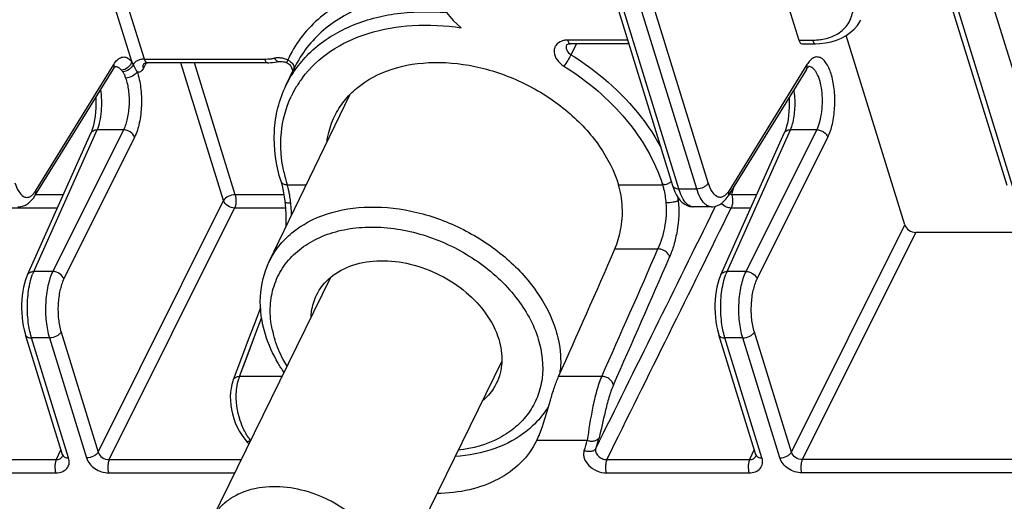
# Model space of a CAD drawing. Header units: millimetres. Extents: x 0 to 420, y 0 to 297.
# Tile 29 of 36: x 354 to 374, y 147 to 157. Entities that reach past the tile are written whole.
import ezdxf

# ---------------------------------------------------------------- set-up
doc = ezdxf.new("R2010")
doc.units = ezdxf.units.MM
doc.header["$LTSCALE"] = 23.1
doc.layers.get('0').update_dxf_attribs({"linetype": 'CONTINUOUS'})

msp = doc.modelspace()

# ---------------------------------------------------------------- linework, layer by layer
at = {"color": 7, "linetype": 'CONTINUOUS'}
for p, q in [((375.13413, 153.69456), (370.97386, 167.1572)), ((364.14836, 163.69286), (367.2179, 153.75983)), ((374.23897, 153.75983), (371.16942, 163.69289)), ((369.02864, 159.52089), (369.86531, 156.81341)), ((372.09004, 152.93568), (370.86165, 156.91075)), ((366.29766, 156.73773), (365.0746, 156.73773)), ((369.92753, 156.73773), (370.21488, 156.73773)), ((355.51369, 156.26192), (355.51433, 156.26192)), ((356.11557, 156.31608), (356.11559, 156.31613)), ((358.71166, 156.33934), (356.19308, 156.33934)), ((370.06752, 156.26192), (370.0671, 156.26192)), ((354.7441, 155.02269), (355.47274, 156.20002)), ((359.10239, 155.86285), (359.28359, 156.23805)), ((359.28289, 156.2366), (359.26035, 156.18846)), ((370.02534, 156.19974), (368.38127, 153.5433)), ((358.75263, 152.17005), (360.44068, 155.66547)), ((369.664, 155.56586), (369.65369, 155.59924)), ((353.82851, 153.5433), (354.7441, 155.02269)), ((353.67427, 151.88651), (355.00712, 154.86022)), ((368.22704, 151.88651), (369.55989, 154.86025)), ((358.99779, 153.84579), (358.99783, 153.84566)), ((368.03269, 153.31617), (367.64761, 153.31617)), ((375.64814, 152.77904), (372.32263, 152.77904)), ((360.03964, 151.83395), (357.54863, 146.75781)), ((358.56755, 151.19571), (358.43354, 150.84418)), ((354.41046, 148.11196), (353.63218, 150.63049)), ((368.96323, 148.11196), (368.18494, 150.63049)), ((363.63303, 150.0768), (361.13956, 144.99563)), ((364.36465, 148.41113), (364.36128, 148.40436))]:
    msp.add_line(p, q, dxfattribs=at)
at = {"color": 9, "linetype": 'CONTINUOUS'}
for p, q in [((355.8639, 156.36361), (353.5458, 163.86501)), ((356.12989, 156.41502), (353.82767, 163.86501)), ((367.96691, 153.81671), (364.89742, 163.74956)), ((367.34798, 153.69456), (364.2785, 163.62741)), ((367.72278, 153.69456), (364.6533, 163.6274)), ((371.29957, 163.62741), (374.36905, 153.69456)), ((366.27428, 156.81341), (365.01359, 156.81341)), ((365.20138, 156.73773), (365.08371, 156.50753)), ((369.86531, 156.81341), (370.15387, 156.81341)), ((353.84156, 153.64638), (355.48545, 156.30255)), ((356.16927, 156.33691), (356.10878, 156.22388)), ((356.12989, 156.41502), (358.65065, 156.41502)), ((357.7919, 153.44612), (356.89783, 156.33934)), ((358.03603, 153.56827), (357.1797, 156.33934)), ((370.03822, 156.30255), (368.39433, 153.64638)), ((353.80731, 151.95918), (355.14004, 154.93265)), ((355.69062, 154.93265), (354.20738, 151.95918)), ((355.69062, 154.93265), (355.14004, 154.93265)), ((368.36007, 151.95918), (369.69281, 154.93265)), ((368.76015, 151.95918), (370.24338, 154.93265)), ((370.24338, 154.93265), (369.69281, 154.93265)), ((355.92321, 154.77601), (354.43997, 151.80254)), ((368.99274, 151.80254), (370.47597, 154.77601)), ((359.12787, 153.78052), (359.53037, 153.78052)), ((366.08245, 153.78052), (367.00433, 153.78052)), ((354.42805, 153.56827), (353.84397, 153.56827)), ((359.05977, 153.56827), (358.03603, 153.56827)), ((367.34798, 153.69456), (367.72278, 153.69456)), ((368.98082, 153.56827), (368.45846, 153.56827)), ((355.15947, 148.16884), (357.7919, 153.44612)), ((367.33659, 153.4448), (367.35411, 153.48003)), ((354.3031, 153.28948), (351.00342, 153.28948)), ((355.39206, 148.0122), (358.02449, 153.28948)), ((359.0895, 153.28948), (358.02449, 153.28948)), ((368.09705, 153.28404), (368.11888, 153.32823)), ((368.85586, 153.28948), (368.44692, 153.28948)), ((369.71223, 148.16884), (372.09004, 152.93568)), ((369.94482, 148.0122), (372.32263, 152.77904)), ((366.00661, 152.43274), (366.91012, 152.43274)), ((354.20738, 151.95918), (353.80731, 151.95918)), ((368.76015, 151.95918), (368.36007, 151.95918)), ((353.67427, 151.88651), (353.67465, 151.88735)), ((368.22704, 151.88651), (368.22742, 151.88735)), ((358.48648, 150.70661), (358.59081, 150.98105)), ((354.38118, 150.68737), (355.15947, 148.16884)), ((358.12835, 149.75891), (358.48646, 150.70661)), ((358.35725, 150.36568), (358.48648, 150.70661)), ((369.71223, 148.16884), (368.93395, 150.68737)), ((354.54054, 148.04669), (353.76226, 150.56521)), ((354.13706, 150.56521), (353.76226, 150.56521)), ((354.13706, 150.56521), (354.91534, 148.04669)), ((369.0933, 148.04669), (368.31502, 150.56521)), ((368.68982, 150.56521), (368.31502, 150.56521)), ((369.4681, 148.04669), (368.68982, 150.56521)), ((359.03229, 149.75891), (358.12835, 149.75891)), ((365.72967, 149.75891), (364.82573, 149.75891)), ((365.42504, 148.41113), (364.36465, 148.41113)), ((354.37568, 148.22451), (354.28052, 148.0122)), ((368.92845, 148.22451), (368.83329, 148.0122)), ((348.37099, 148.0122), (354.28052, 148.0122)), ((354.41247, 148.08244), (354.4128, 148.08317)), ((355.39206, 148.0122), (358.1642, 148.0122)), ((365.83769, 148.0122), (368.83329, 148.0122)), ((368.96523, 148.08244), (368.96556, 148.08317)), ((375.85435, 148.0122), (369.94482, 148.0122)), ((348.35945, 147.7334), (354.26898, 147.7334)), ((355.38052, 147.7334), (358.02739, 147.7334)), ((365.82615, 147.7334), (368.82175, 147.7334)), ((375.84282, 147.7334), (369.93328, 147.7334))]:
    msp.add_line(p, q, dxfattribs=at)
at = {"color": 7, "linetype": 'CONTINUOUS'}
for points in [[(370.21481, 156.73773), (370.30713, 156.74065), (370.42822, 156.75367), (370.54477, 156.77703), (370.65571, 156.81062), (370.76017, 156.85427), (370.85734, 156.9077), (370.94622, 156.97057), (371.02574, 157.04221), (371.09511, 157.12198), (371.15349, 157.20904), (371.17163, 157.24187)], [(364.99144, 156.71167), (364.9922, 156.71317), (364.99457, 156.71605), (364.9992, 156.71989), (365.00685, 156.72445), (365.0183, 156.7293), (365.03391, 156.73367), (365.05312, 156.73668), (365.0746, 156.73773)], [(355.47274, 156.20002), (355.48438, 156.21772), (355.50209, 156.24068), (355.51429, 156.25354)], [(356.1135, 156.31238), (356.11262, 156.31093), (356.11073, 156.30806), (356.11101, 156.30836), (356.11384, 156.31125), (356.11959, 156.31611), (356.12869, 156.32225), (356.14112, 156.32863), (356.15647, 156.33417), (356.17439, 156.33801), (356.19307, 156.33934)], [(358.96189, 156.36267), (358.97387, 156.36454), (358.99643, 156.36599), (359.02154, 156.36497), (359.04845, 156.36123), (359.07655, 156.35464), (359.1053, 156.34509), (359.1152, 156.34114)], [(359.1152, 156.34114), (359.12298, 156.3377), (359.1454, 156.32539), (359.16558, 156.31069), (359.18332, 156.29405), (359.19841, 156.27602), (359.21086, 156.25701), (359.22072, 156.23747), (359.22799, 156.21809), (359.23296, 156.19914), (359.23587, 156.18103), (359.23699, 156.16462), (359.23679, 156.15026), (359.2358, 156.1391)], [(370.02534, 156.19974), (370.03808, 156.21905), (370.05387, 156.23952), (370.06699, 156.25349)], [(355.10907, 155.6124), (355.11152, 155.56686), (355.11289, 155.47816), (355.11085, 155.38957), (355.10549, 155.30302), (355.09695, 155.21954), (355.08544, 155.14014), (355.07142, 155.06659), (355.05528, 154.99954), (355.03749, 154.93963), (355.01895, 154.88828), (355.00712, 154.86022)], [(369.66189, 155.61249), (369.6635, 155.58698), (369.66565, 155.49623), (369.66424, 155.40549), (369.65933, 155.31675), (369.65111, 155.23113), (369.63978, 155.14969), (369.6258, 155.07419), (369.60957, 155.00532), (369.5916, 154.94377), (369.57279, 154.89102), (369.55989, 154.86025)], [(358.99783, 153.84566), (359.00144, 153.83382), (359.02074, 153.76393), (359.03819, 153.68875), (359.05352, 153.60882), (359.0665, 153.5246), (359.07694, 153.43666), (359.078, 153.42596)], [(367.21776, 153.76029), (367.23588, 153.70587), (367.26628, 153.6298), (367.29969, 153.56239), (367.33615, 153.50323), (367.37635, 153.4513), (367.42115, 153.40633), (367.47061, 153.36927), (367.52404, 153.34138), (367.58138, 153.32334), (367.64111, 153.31625), (367.64766, 153.31617)], [(353.47611, 153.31622), (353.50306, 153.317), (353.56908, 153.32838), (353.63367, 153.35336), (353.6947, 153.39142), (353.74994, 153.44069), (353.79929, 153.4998), (353.82881, 153.54378)], [(359.078, 153.426), (359.0829, 153.37323), (359.09127, 153.26694), (359.09739, 153.16111), (359.10097, 153.05673), (359.10177, 152.95451), (359.10031, 152.88999)], [(368.03201, 153.31617), (368.05847, 153.31718), (368.10897, 153.32508), (368.15924, 153.34107), (368.20746, 153.36475), (368.25294, 153.39563), (368.29576, 153.43362), (368.33588, 153.47864), (368.37333, 153.53076), (368.38141, 153.54352)], [(353.67465, 151.88735), (353.66202, 151.85791), (353.63536, 151.78545), (353.61261, 151.70859), (353.59359, 151.6277), (353.57818, 151.54305), (353.56639, 151.45527), (353.55825, 151.3651), (353.5538, 151.27335), (353.55303, 151.18083), (353.55596, 151.08835), (353.56256, 150.99679), (353.57279, 150.90696), (353.58663, 150.81957), (353.60404, 150.73518), (353.62502, 150.65442), (353.6323, 150.63011)], [(368.22742, 151.88735), (368.21479, 151.85791), (368.18812, 151.78545), (368.16537, 151.70859), (368.14635, 151.6277), (368.13094, 151.54305), (368.11915, 151.45527), (368.11101, 151.3651), (368.10656, 151.27335), (368.1058, 151.18083), (368.10872, 151.08835), (368.11532, 150.99679), (368.12555, 150.90696), (368.13939, 150.81957), (368.15681, 150.73518), (368.17779, 150.65442), (368.18506, 150.63011)], [(358.43354, 150.84418), (358.3118, 150.52372), (358.19091, 150.20447), (358.07086, 149.88642), (357.99469, 149.68407)], [(357.99489, 149.68458), (357.98641, 149.66099), (357.96457, 149.58646), (357.94842, 149.50779), (357.93795, 149.42529), (357.93325, 149.339), (357.93453, 149.24939), (357.94206, 149.15726), (357.95606, 149.0635), (357.97672, 148.96896), (358.00414, 148.87453), (358.03829, 148.78138), (358.07904, 148.69052), (358.12629, 148.60262), (358.17988, 148.51843), (358.23949, 148.43873), (358.26852, 148.40413)], [(354.41046, 148.11196), (354.41204, 148.10626), (354.41372, 148.09704), (354.41405, 148.09054), (354.41366, 148.08617), (354.41293, 148.08344), (354.41247, 148.08244)], [(368.96323, 148.11196), (368.96481, 148.10626), (368.96648, 148.09704), (368.96682, 148.09054), (368.96642, 148.08617), (368.96569, 148.08344), (368.96523, 148.08244)]]:
    msp.add_lwpolyline(points, dxfattribs=at)
at = {"color": 9, "linetype": 'CONTINUOUS'}
msp.add_lwpolyline([(358.12835, 149.75891), (358.24297, 150.0632), (358.35725, 150.36568)], dxfattribs=at)
for centre, radius, start, end in [((365.01341, 156.39525), 0.41816, 89.975712, 94.394127), ((370.15427, 158.05822), 1.24481, 269.981725, 275.05039), ((370.16268, 157.96487), 1.15109, 275.042287, 280.237224), ((355.88468, 156.06716), 0.46297, 140.283083, 142.421819), ((353.72263, 155.28559), 2.39732, 25.153431, 26.722839), ((356.13016, 156.12789), 0.28713, 90.052116, 94.605967), ((358.65074, 157.60444), 1.18942, 269.995743, 273.56177), ((358.65343, 157.56651), 1.1514, 273.545104, 277.081914), ((358.66475, 157.47356), 1.05776, 277.094179, 278.965113), ((358.67557, 157.40505), 0.98841, 278.964416, 280.930818), ((358.93915, 156.04089), 0.40099, 98.871067, 100.947909), ((359.02059, 156.14373), 0.2806, 50.72773, 64.763443), ((361.22828, 154.68268), 2.22842, 148.950609, 154.75303), ((361.25127, 154.66809), 2.25564, 143.178774, 148.934438), ((362.09442, 154.70088), 3.10599, 192.526627, 195.44403), ((362.18881, 154.72661), 3.20381, 195.437961, 197.17562), ((366.99796, 154.12383), 0.34363, 276.549885, 293.805867), ((368.35371, 153.29698), 0.29081, 68.888705, 79.667094), ((366.0524, 154.28612), 2.51086, 343.387567, 347.512541), ((356.91746, 153.17535), 2.29476, 5.557871, 8.738996), ((364.57207, 153.18516), 2.77668, 5.365396, 6.83015), ((354.92394, 152.93178), 4.30188, 2.76189, 3.316972), ((48.53778, 291.39066), 347.37624, 335.9383998, 336.420485), ((60.14694, 285.46822), 334.6592, 336.0421573, 336.5444771), ((354.70956, 151.55146), 0.9901, 155.681813, 159.185161), ((369.26232, 151.55146), 0.9901, 155.681813, 159.185161), ((360.97136, 151.1902), 2.2043, 191.683763, 197.188369), ((362.9931, 150.06109), 1.87579, 352.361594, 355.22735), ((358.92284, 149.45525), 0.85054, 159.082728, 162.653581), ((359.39251, 149.1942), 1.29717, 213.176012, 217.133266), ((363.23685, 148.96287), 2.25668, 340.281531, 345.84812), ((363.38173, 149.04512), 2.36286, 340.28153, 345.848119)]:
    msp.add_arc(centre, radius, start, end, dxfattribs=at)
at = {"color": 7, "linetype": 'CONTINUOUS'}
msp.add_arc((362.10389, 151.74243), 5.08472, 221.035915, 221.998624, dxfattribs=at)
for centre, major_axis, ratio, start_param, end_param in [((363.57971, 157.75409), (1.25706, -0.6165), 0.72150508, -2.54452462, -1.87270197), ((369.92953, 156.93773), (0.00238, 0.2), 0.40196415, -4.03680131, -3.13680274), ((365.77339, 153.15891), (0.00295, 1), 0.39256357, -1.42243941, -0.89884063), ((372.27427, 152.93573), (0.17956, -0.08808), 0.72169626, -2.54433303, -0.97384129), ((365.17335, 157.6467), (10.83625, 26.03964), 0.09957324, -1.83686013, -1.73080236)]:
    msp.add_ellipse(centre, major_axis=major_axis, ratio=ratio, start_param=start_param, end_param=end_param, dxfattribs=at)
at = {"color": 9, "linetype": 'CONTINUOUS'}
for points, knots in [([(360.75673, 157.81871), (360.4009, 157.68797), (359.89897, 157.40632), (359.39596, 156.86581), (359.21294, 156.55762), (359.14022, 156.39754)], [0, 0, 0, 0, 0.51638539, 0.76049446, 1, 1, 1, 1]), ([(370.36726, 156.83211), (370.47763, 156.85212), (370.6849, 156.92314), (370.92254, 157.1422), (371.02716, 157.44241), (371.00002, 157.65217), (370.96877, 157.75334)], [0, 0, 0, 0, 0.2682894, 0.51077011, 0.74677359, 1, 1, 1, 1]), ([(360.80776, 157.54887), (360.47589, 157.42693), (360.00741, 157.16665), (359.53136, 156.66939), (359.3549, 156.38565), (359.28359, 156.23805)], [0, 0, 0, 0, 0.51637832, 0.76058724, 1, 1, 1, 1]), ([(359.10241, 155.86285), (359.16576, 155.99408), (359.319, 156.24714), (359.72335, 156.69941), (360.40702, 157.13815), (361.39779, 157.40999), (362.1107, 157.42291), (362.47688, 157.39134)], [0, 0, 0, 0, 0.1113005, 0.22436298, 0.46110594, 0.71929268, 1, 1, 1, 1]), ([(359.44561, 156.01994), (359.60796, 156.23688), (360.02928, 156.62787), (360.83837, 157.00001), (361.78258, 157.16021), (362.44453, 157.12306), (362.78124, 157.07144)], [0, 0, 0, 0, 0.2221799, 0.46097108, 0.72068343, 1, 1, 1, 1]), ([(364.89281, 156.7943), (364.84392, 156.77746), (364.77466, 156.73102), (364.73188, 156.63627), (364.72413, 156.52751), (364.78604, 156.38495), (364.87997, 156.30189), (364.93553, 156.26743)], [0, 0, 0, 0, 0.23076476, 0.34085631, 0.45465604, 0.70819816, 1, 1, 1, 1]), ([(364.98137, 156.81218), (364.97361, 156.81158), (364.94362, 156.80838), (364.91396, 156.80159), (364.89281, 156.7943)], [0, 0, 0, 0, 0.25813386, 1, 1, 1, 1]), ([(364.99145, 156.71168), (364.9833, 156.69536), (364.97832, 156.66971), (364.9813, 156.64517), (364.98252, 156.63881)], [0, 0, 0, 0, 0.73798781, 1, 1, 1, 1]), ([(365.0746, 156.7377), (365.06979, 156.7377), (365.04474, 156.7444), (365.03103, 156.76978), (365.02291, 156.78821)], [0, 0, 0, 0, 0.19261142, 1, 1, 1, 1]), ([(370.15387, 156.81341), (370.15721, 156.80261), (370.16476, 156.78304), (370.18101, 156.75404), (370.2017, 156.73773), (370.21481, 156.7377)], [0, 0, 0, 0, 0.33411938, 0.61257779, 1, 1, 1, 1]), ([(355.52856, 156.363), (355.55188, 156.39105), (355.60069, 156.43825), (355.69691, 156.46932), (355.793, 156.43884), (355.84111, 156.39159), (355.8639, 156.36361)], [0, 0, 0, 0, 0.27595619, 0.50214382, 0.72699526, 1, 1, 1, 1]), ([(365.08371, 156.50753), (365.06314, 156.4657), (365.01546, 156.38439), (364.96407, 156.3054), (364.93553, 156.26743)], [0, 0, 0, 0, 0.49528661, 1, 1, 1, 1]), ([(364.98252, 156.63881), (364.98493, 156.62621), (365.00325, 156.5725), (365.04669, 156.53009), (365.08371, 156.50753)], [0, 0, 0, 0, 0.22824346, 1, 1, 1, 1]), ([(365.08371, 156.50753), (365.28623, 156.38194), (366.02861, 155.85982), (366.65496, 155.15642), (366.97081, 154.56579)], [0, 0, 0, 0, 0.2624223, 1, 1, 1, 1]), ([(370.47597, 154.77601), (370.51939, 154.86309), (370.58384, 155.06768), (370.62743, 155.39716), (370.62218, 155.74247), (370.56872, 156.0557), (370.48512, 156.27583), (370.39324, 156.39613), (370.32234, 156.44891), (370.24379, 156.46602), (370.16589, 156.44265), (370.09543, 156.38516), (370.05687, 156.33269), (370.03822, 156.30255)], [0, 0, 0, 0, 0.13796938, 0.30082845, 0.47001536, 0.62544395, 0.75026648, 0.79863857, 0.83843415, 0.87309727, 0.90838502, 0.94973886, 1, 1, 1, 1]), ([(355.48545, 156.30255), (355.48775, 156.29358), (355.49359, 156.25913), (355.48615, 156.22192), (355.47276, 156.20001)], [0, 0, 0, 0, 0.26498279, 1, 1, 1, 1]), ([(355.48545, 156.30255), (355.48804, 156.30673), (355.49823, 156.32277), (355.50918, 156.33834), (355.51777, 156.3495)], [0, 0, 0, 0, 0.25875082, 1, 1, 1, 1]), ([(355.51433, 156.26192), (355.52952, 156.26192), (355.55026, 156.25792), (355.56908, 156.24969), (355.57386, 156.24731)], [0, 0, 0, 0, 0.7395655, 1, 1, 1, 1]), ([(355.57386, 156.24731), (355.57758, 156.24546), (355.59293, 156.23706), (355.60697, 156.22638), (355.61688, 156.21746)], [0, 0, 0, 0, 0.23740754, 1, 1, 1, 1]), ([(355.8639, 156.36361), (355.85395, 156.31527), (355.79562, 156.22547), (355.69602, 156.1862), (355.64664, 156.18602)], [0, 0, 0, 0, 0.49986583, 1, 1, 1, 1]), ([(355.89263, 156.30456), (355.87715, 156.26089), (355.81451, 156.1841), (355.72183, 156.14965), (355.67521, 156.14862)], [0, 0, 0, 0, 0.49836552, 1, 1, 1, 1]), ([(356.01375, 156.39274), (356.00074, 156.38777), (355.95508, 156.36708), (355.91262, 156.33499), (355.89263, 156.30456)], [0, 0, 0, 0, 0.27663826, 1, 1, 1, 1]), ([(355.89263, 156.30456), (355.89926, 156.29017), (355.92437, 156.23738), (355.95342, 156.18648), (355.97634, 156.15055)], [0, 0, 0, 0, 0.27101458, 1, 1, 1, 1]), ([(356.1071, 156.41409), (356.09928, 156.41347), (356.06751, 156.40971), (356.0363, 156.40134), (356.01375, 156.39274)], [0, 0, 0, 0, 0.24514296, 1, 1, 1, 1]), ([(356.10878, 156.22388), (356.1064, 156.23188), (356.09979, 156.26242), (356.10477, 156.29589), (356.11557, 156.31608)], [0, 0, 0, 0, 0.26710011, 1, 1, 1, 1]), ([(356.19308, 156.33934), (356.18674, 156.33939), (356.16835, 156.34521), (356.14532, 156.37311), (356.13471, 156.39944), (356.12989, 156.41502)], [0, 0, 0, 0, 0.18302382, 0.52951138, 1, 1, 1, 1]), ([(358.65065, 156.41502), (358.654, 156.40417), (358.66153, 156.38455), (358.67783, 156.35554), (358.69856, 156.33934), (358.71166, 156.33934)], [0, 0, 0, 0, 0.33544022, 0.61325514, 1, 1, 1, 1]), ([(358.86307, 156.43445), (358.86968, 156.42269), (358.88384, 156.40168), (358.91343, 156.37126), (358.94458, 156.35933), (358.96189, 156.36267)], [0, 0, 0, 0, 0.31577938, 0.58712274, 1, 1, 1, 1]), ([(359.01504, 156.43513), (359.00328, 156.4371), (358.95765, 156.44306), (358.911, 156.44233), (358.87731, 156.43708)], [0, 0, 0, 0, 0.25910094, 1, 1, 1, 1]), ([(359.14022, 156.39754), (359.11011, 156.41073), (359.06843, 156.42474), (359.02565, 156.43335), (359.01504, 156.43513)], [0, 0, 0, 0, 0.75348584, 1, 1, 1, 1]), ([(359.14022, 156.39754), (359.13618, 156.38981), (359.12965, 156.37661), (359.12026, 156.35806), (359.11766, 156.34917), (359.11391, 156.34168), (359.11521, 156.34114)], [0, 0, 0, 0, 0.42246936, 0.73717186, 0.93146165, 1, 1, 1, 1]), ([(359.19821, 156.36095), (359.22229, 156.34121), (359.2614, 156.29712), (359.27305, 156.23673), (359.26797, 156.21136)], [0, 0, 0, 0, 0.54614916, 1, 1, 1, 1]), ([(364.93553, 156.26743), (365.18497, 156.11273), (365.65394, 155.77048), (366.4288, 154.99213), (366.85092, 154.27696), (367.00433, 153.78052)], [0, 0, 0, 0, 0.26758881, 0.52629874, 1, 1, 1, 1]), ([(370.02536, 156.19973), (370.0298, 156.20696), (370.0449, 156.23891), (370.0448, 156.27677), (370.03822, 156.30255)], [0, 0, 0, 0, 0.2418941, 1, 1, 1, 1]), ([(370.24338, 154.93265), (370.2708, 154.98691), (370.31506, 155.11208), (370.35339, 155.31672), (370.36633, 155.53895), (370.35263, 155.75878), (370.31361, 155.95639), (370.2602, 156.09735), (370.20498, 156.18234), (370.16245, 156.22683), (370.11645, 156.25508), (370.0832, 156.26187), (370.06751, 156.26191)], [0, 0, 0, 0, 0.12525791, 0.27140754, 0.42793014, 0.58272823, 0.72395136, 0.84185539, 0.89037061, 0.93193529, 0.96767048, 1, 1, 1, 1]), ([(355.61688, 156.21746), (355.61946, 156.21515), (355.62998, 156.20526), (355.63969, 156.19451), (355.64664, 156.18602)], [0, 0, 0, 0, 0.23990776, 1, 1, 1, 1]), ([(355.64664, 156.18602), (355.649, 156.18314), (355.65885, 156.17093), (355.66828, 156.15839), (355.6752, 156.14863)], [0, 0, 0, 0, 0.23733469, 1, 1, 1, 1]), ([(355.6752, 156.14863), (355.68852, 156.12985), (355.71264, 156.0876), (355.72722, 156.04153), (355.73569, 156.01783)], [0, 0, 0, 0, 0.47768513, 1, 1, 1, 1]), ([(355.97631, 156.15055), (355.95803, 156.10993), (355.88028, 156.04375), (355.78591, 156.01787), (355.73569, 156.01783)], [0, 0, 0, 0, 0.47005214, 1, 1, 1, 1]), ([(355.9763, 156.15056), (356.01411, 156.04473), (356.06352, 155.80871), (356.07807, 155.44483), (356.03711, 155.09093), (355.9699, 154.86965), (355.92321, 154.77601)], [0, 0, 0, 0, 0.24039014, 0.51126676, 0.77616543, 1, 1, 1, 1]), ([(356.10878, 156.22388), (356.10029, 156.20802), (356.08259, 156.18053), (356.04923, 156.14991), (356.01099, 156.13792), (355.98675, 156.1449), (355.9763, 156.15056)], [0, 0, 0, 0, 0.31954111, 0.57625652, 0.78912641, 1, 1, 1, 1]), ([(355.73569, 156.01783), (355.76557, 155.9343), (355.80443, 155.74792), (355.81526, 155.46058), (355.78191, 155.18112), (355.72794, 155.0065), (355.69062, 154.93265)], [0, 0, 0, 0, 0.24026292, 0.51100584, 0.7759047, 1, 1, 1, 1]), ([(355.14004, 154.93265), (355.16465, 154.9884), (355.20287, 155.11671), (355.24358, 155.40042), (355.23657, 155.6286), (355.21296, 155.78021)], [0, 0, 0, 0, 0.21285769, 0.46405652, 1, 1, 1, 1]), ([(359.06237, 154.02722), (359.00165, 154.30073), (358.95646, 154.85404), (359.0997, 155.39346), (359.21272, 155.63314)], [0, 0, 0, 0, 0.51392125, 1, 1, 1, 1]), ([(369.74456, 155.09034), (369.77094, 155.19975), (369.79666, 155.43116), (369.78396, 155.66312), (369.76573, 155.78022)], [0, 0, 0, 0, 0.48709856, 1, 1, 1, 1]), ([(369.69281, 154.93265), (369.69797, 154.94434), (369.71888, 154.99562), (369.73457, 155.04894), (369.74456, 155.09034)], [0, 0, 0, 0, 0.23073437, 1, 1, 1, 1]), ([(355.0071, 154.86023), (355.01706, 154.88238), (355.05784, 154.92214), (355.11176, 154.93231), (355.14004, 154.93265)], [0, 0, 0, 0, 0.46195457, 1, 1, 1, 1]), ([(355.92321, 154.77601), (355.90884, 154.82081), (355.83837, 154.89923), (355.74107, 154.93204), (355.69062, 154.93265)], [0, 0, 0, 0, 0.4825067, 1, 1, 1, 1]), ([(369.55988, 154.86026), (369.56984, 154.8824), (369.61062, 154.92215), (369.66453, 154.93231), (369.69281, 154.93265)], [0, 0, 0, 0, 0.46195916, 1, 1, 1, 1]), ([(370.24338, 154.93265), (370.29384, 154.93204), (370.39113, 154.89923), (370.46161, 154.82081), (370.47597, 154.77601)], [0, 0, 0, 0, 0.51749245, 1, 1, 1, 1]), ([(353.41414, 153.81671), (353.43337, 153.75451), (353.47477, 153.64961), (353.54957, 153.55848), (353.59062, 153.53468)], [0, 0, 0, 0, 0.57840426, 1, 1, 1, 1]), ([(358.99785, 153.84566), (359.0042, 153.82492), (359.03397, 153.79766), (359.08276, 153.78328), (359.11229, 153.78052), (359.12787, 153.78052)], [0, 0, 0, 0, 0.42502776, 0.69470558, 1, 1, 1, 1]), ([(359.16164, 153.65212), (359.15917, 153.66325), (359.14919, 153.70638), (359.13757, 153.74913), (359.12787, 153.78052)], [0, 0, 0, 0, 0.25774013, 1, 1, 1, 1]), ([(367.00433, 153.78052), (367.01327, 153.75158), (367.04763, 153.62609), (367.06771, 153.49693), (367.07701, 153.39759)], [0, 0, 0, 0, 0.23285786, 1, 1, 1, 1]), ([(367.19275, 153.84148), (367.18854, 153.8384), (367.17076, 153.8262), (367.15161, 153.81603), (367.13666, 153.80943)], [0, 0, 0, 0, 0.24186494, 1, 1, 1, 1]), ([(367.72278, 153.69456), (367.77308, 153.69456), (367.84839, 153.71364), (367.92796, 153.76483), (367.95768, 153.79886), (367.96691, 153.81671)], [0, 0, 0, 0, 0.53367557, 0.78676981, 1, 1, 1, 1]), ([(368.14348, 153.53461), (368.10239, 153.5584), (368.02756, 153.64958), (367.98613, 153.7545), (367.96691, 153.81671)], [0, 0, 0, 0, 0.42172509, 1, 1, 1, 1]), ([(353.59062, 153.53468), (353.6083, 153.52443), (353.64733, 153.50995), (353.71129, 153.51813), (353.77073, 153.55502), (353.80338, 153.5919), (353.81923, 153.61332)], [0, 0, 0, 0, 0.22984596, 0.45144214, 0.70030914, 1, 1, 1, 1]), ([(353.84156, 153.64638), (353.84386, 153.6374), (353.8497, 153.60293), (353.84225, 153.5657), (353.82883, 153.54377)], [0, 0, 0, 0, 0.26499372, 1, 1, 1, 1]), ([(358.03603, 153.56827), (357.98573, 153.56827), (357.8927, 153.54494), (357.81184, 153.48472), (357.7919, 153.44612)], [0, 0, 0, 0, 0.53652522, 1, 1, 1, 1]), ([(358.03603, 153.56827), (358.05043, 153.52165), (358.05676, 153.44645), (358.04633, 153.35264), (358.03341, 153.30833), (358.02449, 153.28948)], [0, 0, 0, 0, 0.51692908, 0.77909618, 1, 1, 1, 1]), ([(359.18557, 153.524), (359.18389, 153.53495), (359.17693, 153.57784), (359.16865, 153.62052), (359.16164, 153.65212)], [0, 0, 0, 0, 0.25509801, 1, 1, 1, 1]), ([(367.21792, 153.75984), (367.22423, 153.73907), (367.254, 153.71174), (367.30283, 153.69733), (367.33238, 153.69456), (367.34798, 153.69456)], [0, 0, 0, 0, 0.4249521, 0.69460711, 1, 1, 1, 1]), ([(367.64761, 153.31617), (367.61813, 153.3163), (367.55199, 153.33904), (367.47157, 153.42106), (367.40091, 153.54292), (367.36474, 153.64032), (367.34798, 153.69456)], [0, 0, 0, 0, 0.17388944, 0.38980431, 0.66518288, 1, 1, 1, 1]), ([(367.88714, 153.38545), (367.85024, 153.42203), (367.78438, 153.52189), (367.74213, 153.63195), (367.72278, 153.69456)], [0, 0, 0, 0, 0.44226855, 1, 1, 1, 1]), ([(368.39433, 153.64638), (368.38605, 153.63301), (368.35547, 153.58813), (368.3151, 153.54779), (368.28047, 153.53025)], [0, 0, 0, 0, 0.2882162, 1, 1, 1, 1]), ([(368.38143, 153.54351), (368.38589, 153.55074), (368.40101, 153.5827), (368.40092, 153.62059), (368.39433, 153.64638)], [0, 0, 0, 0, 0.24189757, 1, 1, 1, 1]), ([(368.45846, 153.56827), (368.46133, 153.55898), (368.47177, 153.51764), (368.47545, 153.47476), (368.47532, 153.4419)], [0, 0, 0, 0, 0.22852701, 1, 1, 1, 1]), ([(358.02449, 153.28948), (357.97403, 153.29009), (357.87676, 153.32293), (357.80626, 153.40132), (357.7919, 153.44612)], [0, 0, 0, 0, 0.5174869, 1, 1, 1, 1]), ([(359.07806, 153.42596), (359.07848, 153.42097), (359.09093, 153.41031), (359.13228, 153.39992), (359.17179, 153.39754), (359.20143, 153.3976)], [0, 0, 0, 0, 0.11484449, 0.32057428, 1, 1, 1, 1]), ([(359.2186, 153.18069), (359.21755, 153.19894), (359.21291, 153.27133), (359.20671, 153.34361), (359.20143, 153.3976)], [0, 0, 0, 0, 0.25204077, 1, 1, 1, 1]), ([(367.07701, 153.39759), (367.09322, 153.22445), (367.07239, 152.96435), (366.99241, 152.64533), (366.93943, 152.49914), (366.91012, 152.43274)], [0, 0, 0, 0, 0.52870633, 0.77931953, 1, 1, 1, 1]), ([(367.33659, 153.4448), (367.32337, 153.43654), (367.28743, 153.42364), (367.20126, 153.40397), (367.12791, 153.3975), (367.07701, 153.3976)], [0, 0, 0, 0, 0.17597074, 0.42525957, 1, 1, 1, 1]), ([(367.33659, 153.4448), (367.35792, 153.23369), (367.33989, 152.91585), (367.25073, 152.52342), (367.18844, 152.34308), (367.15303, 152.26145)], [0, 0, 0, 0, 0.52741601, 0.77883779, 1, 1, 1, 1]), ([(368.03195, 153.31617), (368.00664, 153.3163), (367.95176, 153.33052), (367.90791, 153.36486), (367.88714, 153.38545)], [0, 0, 0, 0, 0.46388602, 1, 1, 1, 1]), ([(368.28047, 153.53025), (368.25946, 153.51961), (368.21125, 153.50699), (368.16403, 153.52271), (368.14348, 153.53461)], [0, 0, 0, 0, 0.49797261, 1, 1, 1, 1]), ([(368.39565, 153.2957), (368.38074, 153.2991), (368.32353, 153.31743), (368.27177, 153.35452), (368.24431, 153.38984)], [0, 0, 0, 0, 0.25468517, 1, 1, 1, 1]), ([(368.47532, 153.4419), (368.47527, 153.42938), (368.47335, 153.38325), (368.46538, 153.33688), (368.45357, 153.30531)], [0, 0, 0, 0, 0.27075101, 1, 1, 1, 1]), ([(358.75266, 152.17003), (358.80779, 152.28418), (358.9455, 152.50327), (359.32139, 152.884), (359.96753, 153.22005), (360.88323, 153.35492), (361.87138, 153.23492), (362.68024, 152.93387), (363.28243, 152.5842), (363.82568, 152.1777), (364.38117, 151.58461), (364.67662, 151.01287), (364.76574, 150.72446)], [0, 0, 0, 0, 0.05078906, 0.10268927, 0.21292306, 0.33522684, 0.46841874, 0.6077241, 0.67777527, 0.74689402, 0.87905311, 1, 1, 1, 1]), ([(358.81273, 150.7438), (358.78294, 150.88847), (358.75422, 151.1785), (358.81701, 151.60461), (358.98563, 151.9923), (359.25303, 152.32481), (359.60718, 152.58909), (360.03316, 152.77653), (360.51497, 152.88204), (361.22241, 152.91043), (362.14008, 152.72625), (363.14487, 152.21581), (363.94942, 151.47911), (364.30042, 150.85557), (364.39832, 150.53879)], [0, 0, 0, 0, 0.05581854, 0.10901385, 0.16106364, 0.21368518, 0.26844588, 0.326465, 0.38825484, 0.45374808, 0.59291978, 0.73647809, 0.8747, 1, 1, 1, 1]), ([(367.15303, 152.26145), (367.1494, 152.28383), (367.12047, 152.34302), (367.0345, 152.40952), (366.95201, 152.43215), (366.91012, 152.43274)], [0, 0, 0, 0, 0.2155352, 0.60178964, 1, 1, 1, 1]), ([(353.67464, 151.88736), (353.6847, 151.90936), (353.72546, 151.94875), (353.77914, 151.95885), (353.80731, 151.95918)], [0, 0, 0, 0, 0.4620511, 1, 1, 1, 1]), ([(353.71656, 151.66049), (353.72087, 151.68249), (353.7385, 151.76466), (353.76211, 151.84569), (353.78408, 151.90329)], [0, 0, 0, 0, 0.26660284, 1, 1, 1, 1]), ([(354.20738, 151.95918), (354.16094, 151.86512), (354.09301, 151.64386), (354.04895, 151.28855), (354.05832, 150.91884), (354.10266, 150.67652), (354.13706, 150.56521)], [0, 0, 0, 0, 0.22156385, 0.48338445, 0.75393452, 1, 1, 1, 1]), ([(354.43997, 151.80254), (354.42561, 151.84734), (354.35513, 151.92577), (354.25784, 151.95857), (354.20738, 151.95918)], [0, 0, 0, 0, 0.48250593, 1, 1, 1, 1]), ([(368.2274, 151.88736), (368.23746, 151.90936), (368.27822, 151.94875), (368.3319, 151.95885), (368.36007, 151.95918)], [0, 0, 0, 0, 0.4620511, 1, 1, 1, 1]), ([(368.26932, 151.66049), (368.27363, 151.68249), (368.29126, 151.76466), (368.31487, 151.84569), (368.33684, 151.90329)], [0, 0, 0, 0, 0.26660284, 1, 1, 1, 1]), ([(368.68982, 150.56521), (368.65539, 150.67664), (368.61104, 150.91919), (368.60174, 151.28902), (368.64586, 151.6442), (368.71376, 151.86523), (368.76015, 151.95918)], [0, 0, 0, 0, 0.24632369, 0.51709073, 0.77868537, 1, 1, 1, 1]), ([(368.76015, 151.95918), (368.8106, 151.95857), (368.9079, 151.92577), (368.97837, 151.84734), (368.99274, 151.80254)], [0, 0, 0, 0, 0.5174933, 1, 1, 1, 1]), ([(354.43997, 151.80254), (354.40248, 151.72735), (354.34742, 151.5504), (354.31139, 151.2661), (354.31835, 150.97029), (354.35367, 150.77641), (354.38118, 150.68737)], [0, 0, 0, 0, 0.22175937, 0.48358758, 0.75404054, 1, 1, 1, 1]), ([(368.93395, 150.68737), (368.90641, 150.7765), (368.87107, 150.97057), (368.86417, 151.26648), (368.90025, 151.55067), (368.95528, 151.72743), (368.99274, 151.80254)], [0, 0, 0, 0, 0.24621725, 0.51688769, 0.77848951, 1, 1, 1, 1]), ([(353.70085, 150.84381), (353.68074, 150.98089), (353.66516, 151.25488), (353.69066, 151.52837), (353.71656, 151.66049)], [0, 0, 0, 0, 0.50714442, 1, 1, 1, 1]), ([(368.25361, 150.84381), (368.2335, 150.98089), (368.21793, 151.25488), (368.24342, 151.52837), (368.26932, 151.66049)], [0, 0, 0, 0, 0.50714442, 1, 1, 1, 1]), ([(353.73741, 150.65522), (353.73371, 150.67026), (353.71924, 150.73265), (353.7079, 150.79576), (353.70085, 150.84381)], [0, 0, 0, 0, 0.2417497, 1, 1, 1, 1]), ([(354.38118, 150.68737), (354.37196, 150.66951), (354.34224, 150.63549), (354.26267, 150.58429), (354.18735, 150.56521), (354.13706, 150.56521)], [0, 0, 0, 0, 0.21323019, 0.46632443, 1, 1, 1, 1]), ([(364.76574, 150.72446), (364.7869, 150.65601), (364.85709, 150.38912), (364.87941, 150.10862), (364.86239, 149.90502)], [0, 0, 0, 0, 0.25962619, 1, 1, 1, 1]), ([(368.29017, 150.65522), (368.28648, 150.67026), (368.27201, 150.73265), (368.26066, 150.79576), (368.25361, 150.84381)], [0, 0, 0, 0, 0.2417497, 1, 1, 1, 1]), ([(368.68982, 150.56521), (368.74012, 150.56521), (368.81543, 150.58429), (368.895, 150.63549), (368.92472, 150.66951), (368.93395, 150.68737)], [0, 0, 0, 0, 0.53367641, 0.78677027, 1, 1, 1, 1]), ([(353.63232, 150.63011), (353.63874, 150.60943), (353.66852, 150.5823), (353.71723, 150.56797), (353.74671, 150.56521), (353.76226, 150.56521)], [0, 0, 0, 0, 0.42515537, 0.69479712, 1, 1, 1, 1]), ([(353.76226, 150.56521), (353.76002, 150.57246), (353.75106, 150.60228), (353.74303, 150.63236), (353.73741, 150.65522)], [0, 0, 0, 0, 0.24371562, 1, 1, 1, 1]), ([(359.12359, 149.9696), (359.09584, 150.01569), (358.99329, 150.19735), (358.91121, 150.39089), (358.8655, 150.53879)], [0, 0, 0, 0, 0.25789928, 1, 1, 1, 1]), ([(364.39832, 150.53879), (364.48017, 150.27391), (364.52943, 149.8513), (364.39471, 149.32559), (364.2039, 148.97708), (363.9283, 148.6814), (363.45086, 148.36213), (363.01549, 148.24162), (362.71763, 148.20667)], [0, 0, 0, 0, 0.25014347, 0.36831179, 0.4853932, 0.60477953, 0.72940815, 1, 1, 1, 1]), ([(368.18508, 150.63011), (368.19151, 150.60943), (368.22128, 150.5823), (368.27, 150.56797), (368.29947, 150.56521), (368.31502, 150.56521)], [0, 0, 0, 0, 0.42515537, 0.69479712, 1, 1, 1, 1]), ([(368.31502, 150.56521), (368.31278, 150.57246), (368.30383, 150.60228), (368.29579, 150.63236), (368.29017, 150.65522)], [0, 0, 0, 0, 0.24371562, 1, 1, 1, 1]), ([(357.99489, 149.68458), (358.00349, 149.70706), (358.04458, 149.74844), (358.09921, 149.75834), (358.12835, 149.75891)], [0, 0, 0, 0, 0.45234845, 1, 1, 1, 1]), ([(358.0633, 149.44705), (358.06502, 149.47051), (358.07376, 149.55887), (358.09147, 149.64654), (358.11098, 149.70884)], [0, 0, 0, 0, 0.26483853, 1, 1, 1, 1]), ([(365.72967, 149.75891), (365.68617, 149.65993), (365.61333, 149.43838), (365.51024, 148.98819), (365.45683, 148.63831), (365.42504, 148.41113)], [0, 0, 0, 0, 0.23418114, 0.50315549, 1, 1, 1, 1]), ([(365.97341, 149.57504), (365.97067, 149.62435), (365.91304, 149.69639), (365.81783, 149.74599), (365.75867, 149.75834), (365.72967, 149.75891)], [0, 0, 0, 0, 0.45608087, 0.73211311, 1, 1, 1, 1]), ([(358.22045, 148.63639), (358.18957, 148.69947), (358.08588, 148.95668), (358.04816, 149.24083), (358.0633, 149.44705)], [0, 0, 0, 0, 0.25353569, 1, 1, 1, 1]), ([(365.97341, 149.57504), (365.93636, 149.49168), (365.87371, 149.3061), (365.77877, 148.93513), (365.71881, 148.64945), (365.67288, 148.46742)], [0, 0, 0, 0, 0.23819374, 0.50977124, 1, 1, 1, 1]), ([(358.30678, 148.48437), (358.29891, 148.4964), (358.26778, 148.54568), (358.23976, 148.59694), (358.22045, 148.63639)], [0, 0, 0, 0, 0.24658968, 1, 1, 1, 1]), ([(358.2685, 148.40412), (358.27623, 148.39525), (358.30046, 148.39212), (358.33014, 148.39942), (358.34862, 148.40661), (358.35836, 148.41113)], [0, 0, 0, 0, 0.37552074, 0.65716267, 1, 1, 1, 1]), ([(365.67288, 148.46742), (365.65516, 148.43187), (365.58956, 148.39528), (365.49981, 148.39183), (365.4494, 148.40235), (365.42504, 148.41113)], [0, 0, 0, 0, 0.43993137, 0.7131964, 1, 1, 1, 1]), ([(365.3612, 148.20147), (365.35259, 148.17745), (365.344, 148.12404), (365.36397, 148.00988), (365.45585, 147.87446), (365.62319, 147.76448), (365.75916, 147.73341), (365.82615, 147.7334)], [0, 0, 0, 0, 0.10229916, 0.21172961, 0.45797517, 0.73147285, 1, 1, 1, 1]), ([(365.60604, 148.24789), (365.59773, 148.23124), (365.56855, 148.20085), (365.50654, 148.17871), (365.43405, 148.1782), (365.385, 148.19147), (365.3612, 148.20147)], [0, 0, 0, 0, 0.20657167, 0.44372833, 0.71344389, 1, 1, 1, 1]), ([(365.60604, 148.24789), (365.59703, 148.22297), (365.59893, 148.16092), (365.65205, 148.08249), (365.73585, 148.02682), (365.80413, 148.01186), (365.83769, 148.0122)], [0, 0, 0, 0, 0.21188872, 0.45879305, 0.73167084, 1, 1, 1, 1]), ([(354.28052, 148.0122), (354.2716, 147.99335), (354.25874, 147.94902), (354.2482, 147.85524), (354.25458, 147.78002), (354.26898, 147.7334)], [0, 0, 0, 0, 0.22081801, 0.48315666, 1, 1, 1, 1]), ([(354.28052, 148.0122), (354.30836, 148.01186), (354.36212, 148.02097), (354.40241, 148.06046), (354.41247, 148.08244)], [0, 0, 0, 0, 0.53521829, 1, 1, 1, 1]), ([(354.41048, 148.11196), (354.4157, 148.09481), (354.44601, 148.06162), (354.48702, 148.05146), (354.50984, 148.04858)], [0, 0, 0, 0, 0.4379941, 1, 1, 1, 1]), ([(354.52013, 147.8507), (354.53751, 147.87812), (354.55993, 147.9446), (354.55082, 148.01342), (354.54054, 148.04669)], [0, 0, 0, 0, 0.4825494, 1, 1, 1, 1]), ([(355.15947, 148.16884), (355.15024, 148.15098), (355.12052, 148.11696), (355.04095, 148.06577), (354.96564, 148.04669), (354.91534, 148.04669)], [0, 0, 0, 0, 0.21323006, 0.46632416, 1, 1, 1, 1]), ([(354.91534, 148.04669), (354.9432, 147.95653), (355.08339, 147.79773), (355.27948, 147.73341), (355.38052, 147.7334)], [0, 0, 0, 0, 0.48293517, 1, 1, 1, 1]), ([(355.15947, 148.16884), (355.17297, 148.12348), (355.24266, 148.04307), (355.34149, 148.01159), (355.39206, 148.0122)], [0, 0, 0, 0, 0.48343677, 1, 1, 1, 1]), ([(355.39206, 148.0122), (355.38314, 147.99335), (355.37027, 147.94902), (355.35974, 147.85524), (355.36611, 147.78002), (355.38052, 147.7334)], [0, 0, 0, 0, 0.22081815, 0.48315695, 1, 1, 1, 1]), ([(365.83769, 148.0122), (365.82876, 147.99335), (365.8159, 147.94902), (365.80537, 147.85524), (365.81174, 147.78002), (365.82615, 147.7334)], [0, 0, 0, 0, 0.22081815, 0.48315695, 1, 1, 1, 1]), ([(368.83329, 148.0122), (368.82436, 147.99335), (368.8115, 147.94902), (368.80096, 147.85524), (368.80734, 147.78002), (368.82175, 147.7334)], [0, 0, 0, 0, 0.22081801, 0.48315666, 1, 1, 1, 1]), ([(368.82175, 147.7334), (368.86697, 147.7334), (368.95327, 147.74652), (369.06044, 147.81591), (369.1137, 147.92753), (369.10514, 148.00839), (369.0933, 148.04669)], [0, 0, 0, 0, 0.27791499, 0.52303343, 0.75371357, 1, 1, 1, 1]), ([(368.83329, 148.0122), (368.86112, 148.01186), (368.91488, 148.02097), (368.95517, 148.06046), (368.96523, 148.08244)], [0, 0, 0, 0, 0.53521829, 1, 1, 1, 1]), ([(368.96325, 148.11196), (368.96846, 148.09481), (368.99877, 148.06162), (369.03979, 148.05146), (369.06261, 148.04858)], [0, 0, 0, 0, 0.4379941, 1, 1, 1, 1]), ([(369.4681, 148.04669), (369.5184, 148.04669), (369.59371, 148.06577), (369.67328, 148.11696), (369.70301, 148.15098), (369.71223, 148.16884)], [0, 0, 0, 0, 0.53367557, 0.78676981, 1, 1, 1, 1]), ([(369.93328, 147.7334), (369.83225, 147.73342), (369.63616, 147.79774), (369.49598, 147.95653), (369.4681, 148.04669)], [0, 0, 0, 0, 0.51704298, 1, 1, 1, 1]), ([(369.94482, 148.0122), (369.89426, 148.01161), (369.79542, 148.04307), (369.72575, 148.12348), (369.71223, 148.16884)], [0, 0, 0, 0, 0.51654177, 1, 1, 1, 1]), ([(369.93328, 147.7334), (369.91888, 147.78002), (369.9125, 147.85524), (369.92304, 147.94902), (369.9359, 147.99335), (369.94482, 148.0122)], [0, 0, 0, 0, 0.51684324, 0.77918194, 1, 1, 1, 1]), ([(354.26898, 147.7334), (354.31997, 147.7334), (354.41732, 147.74953), (354.49636, 147.8132), (354.52013, 147.8507)], [0, 0, 0, 0, 0.53456333, 1, 1, 1, 1])]:
    msp.add_open_spline(points, degree=3, knots=knots, dxfattribs=at)
for points in [[(365.02291, 156.78821), (365.0193, 156.7964), (365.01623, 156.80485), (365.01359, 156.81341)], [(367.03716, 153.78244), (367.02626, 153.7812), (367.01529, 153.78052), (367.00433, 153.78052)], [(353.81923, 153.61332), (353.82714, 153.62401), (353.83456, 153.63507), (353.84156, 153.64638)], [(365.60604, 148.24789), (366.43729, 149.92616), (367.2676, 151.60489), (368.09706, 153.28404)], [(365.83769, 148.0122), (366.70847, 149.77078), (367.57818, 151.52989), (368.44692, 153.28948)], [(368.44692, 153.28948), (368.4297, 153.28965), (368.41243, 153.29188), (368.39565, 153.2957)], [(368.45357, 153.30531), (368.45157, 153.29995), (368.44937, 153.29465), (368.44692, 153.28948)], [(354.50984, 148.04858), (354.52001, 148.04729), (354.53029, 148.04669), (354.54054, 148.04669)], [(369.06261, 148.04858), (369.07278, 148.04729), (369.08305, 148.04669), (369.0933, 148.04669)]]:
    msp.add_open_spline(points, degree=3, dxfattribs=at)
at = {"color": 7, "linetype": 'CONTINUOUS'}
for points, knots in [([(358.71166, 156.33934), (358.73297, 156.33934), (358.81679, 156.34122), (358.9005, 156.3508), (358.96189, 156.36267)], [0, 0, 0, 0, 0.25416662, 1, 1, 1, 1]), ([(360.12148, 155.21356), (360.17613, 155.32671), (360.31264, 155.54391), (360.68528, 155.92134), (361.32582, 156.25447), (362.23358, 156.38818), (363.21317, 156.26921), (364.01502, 155.97077), (364.61199, 155.62413), (365.15053, 155.22116), (365.70121, 154.63321), (365.9941, 154.06642), (366.08245, 153.78052)], [0, 0, 0, 0, 0.05078907, 0.10268929, 0.21292309, 0.33522688, 0.46841881, 0.60772419, 0.67777536, 0.74689411, 0.87905318, 1, 1, 1, 1]), ([(358.99779, 153.84579), (358.89366, 154.18275), (358.81577, 154.7128), (358.91573, 155.39615), (359.03025, 155.71347), (359.10239, 155.86285)], [0, 0, 0, 0, 0.51324494, 0.75858589, 1, 1, 1, 1]), ([(359.9639, 154.68464), (359.97009, 154.7309), (360.00144, 154.91267), (360.06158, 155.08954), (360.12148, 155.21356)], [0, 0, 0, 0, 0.25310732, 1, 1, 1, 1]), ([(366.00661, 152.43274), (366.0621, 152.56026), (366.14456, 152.84831), (366.17088, 153.1476), (366.16208, 153.30557)], [0, 0, 0, 0, 0.46779507, 1, 1, 1, 1]), ([(358.67039, 150.6367), (358.59162, 150.89159), (358.51356, 151.41906), (358.64201, 151.941), (358.75263, 152.17005)], [0, 0, 0, 0, 0.51190735, 1, 1, 1, 1]), ([(359.7417, 151.45869), (359.81226, 151.60468), (360.0318, 151.8771), (360.51458, 152.12627), (361.09759, 152.21282), (361.72623, 152.1364), (362.34478, 151.90562), (363.04905, 151.4449), (363.45063, 150.91909), (363.56815, 150.53879)], [0, 0, 0, 0, 0.10243233, 0.21303409, 0.3357442, 0.4693794, 0.60914745, 0.74854533, 1, 1, 1, 1]), ([(359.63067, 151.00081), (359.63205, 151.04107), (359.6451, 151.19828), (359.69061, 151.35298), (359.7417, 151.45869)], [0, 0, 0, 0, 0.25543618, 1, 1, 1, 1]), ([(359.06039, 149.84205), (359.01739, 149.90497), (358.85893, 150.15459), (358.73519, 150.42702), (358.67039, 150.6367)], [0, 0, 0, 0, 0.25773517, 1, 1, 1, 1]), ([(363.56815, 150.53879), (363.61659, 150.38203), (363.66467, 150.06094), (363.58436, 149.74344), (363.51604, 149.60652)], [0, 0, 0, 0, 0.51744459, 1, 1, 1, 1]), ([(364.36465, 148.41113), (364.41181, 148.50678), (364.51948, 148.78568), (364.62268, 149.16455), (364.73002, 149.51715), (364.79194, 149.68353), (364.82573, 149.75891)], [0, 0, 0, 0, 0.22440168, 0.62708061, 0.82616622, 1, 1, 1, 1]), ([(363.51604, 149.60652), (363.49882, 149.57203), (363.42195, 149.43626), (363.31599, 149.31744), (363.22606, 149.24211)], [0, 0, 0, 0, 0.24732591, 1, 1, 1, 1]), ([(364.62166, 149.1449), (364.59273, 149.09583), (364.46726, 148.90346), (364.30658, 148.73452), (364.17289, 148.62545)], [0, 0, 0, 0, 0.24821065, 1, 1, 1, 1]), ([(364.17289, 148.62545), (363.96932, 148.45938), (363.47867, 148.19467), (362.93484, 148.09497), (362.65296, 148.07845)], [0, 0, 0, 0, 0.48198825, 1, 1, 1, 1]), ([(364.36129, 148.40436), (364.27748, 148.23626), (364.04536, 147.91895), (363.55192, 147.56756), (362.94399, 147.35052), (362.50086, 147.30244), (362.27151, 147.30007)], [0, 0, 0, 0, 0.22724814, 0.46564628, 0.72251133, 1, 1, 1, 1]), ([(361.18622, 145.87672), (361.13236, 146.051), (360.95394, 146.39651), (360.61857, 146.75515), (360.29053, 147.00107), (359.9268, 147.21279), (359.43835, 147.39543), (358.93028, 147.4582), (358.54423, 147.42608), (358.27957, 147.36344), (358.04105, 147.26307), (357.83479, 147.12703), (357.66648, 146.95854), (357.58238, 146.8266), (357.54864, 146.7578)], [0, 0, 0, 0, 0.12079257, 0.25277822, 0.32180481, 0.391769, 0.53093252, 0.66404208, 0.72687722, 0.78666876, 0.84339748, 0.89737418, 0.94925542, 1, 1, 1, 1])]:
    msp.add_open_spline(points, degree=3, knots=knots, dxfattribs=at)

doc.saveas('drawing.dxf')
